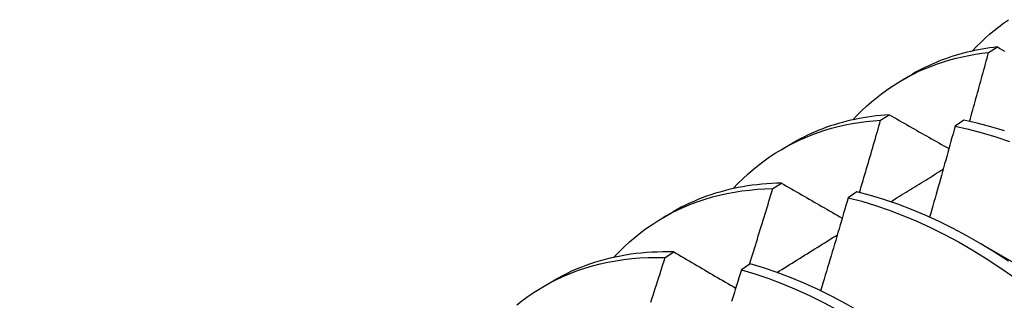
# Model space of a CAD drawing. Header units: inches. Extents: x 25 to 246, y 20 to 159.
# Tile 76 of 113: x 221.3791 to 221.6656, y 84.471 to 84.5528. Entities that reach past the tile are written whole.
import ezdxf

# ---------------------------------------------------------------- set-up
doc = ezdxf.new("R2010")
doc.units = ezdxf.units.IN
doc.header["$MEASUREMENT"] = 0
doc.layers.add('Visible Edges(ANSI)', color=7, linetype='Continuous', lineweight=25)

msp = doc.modelspace()

# ---------------------------------------------------------------- linework, layer by layer
at = {"layer": 'Visible Edges(ANSI)'}
for p, q in [((221.66108, 84.54325), (221.66362, 84.54484)), ((221.63608, 84.53531), (221.63889, 84.53693)), ((221.62964, 84.52348), (221.63218, 84.52508)), ((221.65384, 84.52347), (221.65133, 84.52179)), ((221.60128, 84.51527), (221.6041, 84.51689)), ((221.59826, 84.50356), (221.60079, 84.50517)), ((221.62272, 84.50263), (221.62021, 84.50093)), ((221.56648, 84.49523), (221.5693, 84.49685)), ((221.65735, 84.48837), (221.6733, 84.47914)), ((221.56693, 84.48348), (221.56946, 84.48511)), ((221.59163, 84.48163), (221.58912, 84.47993)), ((221.53169, 84.47519), (221.5345, 84.47681))]:
    msp.add_line(p, q, dxfattribs=at)
at = {"layer": 'Visible Edges(ANSI)', "flags": 128}
for points in [[(221.65632, 84.54364), (221.65754, 84.54493), (221.65878, 84.54618), (221.66005, 84.54738), (221.66135, 84.54855), (221.66268, 84.54967), (221.66403, 84.55075), (221.66542, 84.55179), (221.66682, 84.55279)], [(221.66362, 84.54484), (221.6625, 84.54471), (221.66139, 84.54456), (221.66028, 84.54439), (221.65918, 84.54421), (221.65809, 84.54401), (221.65701, 84.54379), (221.65593, 84.54356), (221.65486, 84.5433), (221.6538, 84.54303), (221.65275, 84.54275), (221.6517, 84.54244), (221.65067, 84.54212), (221.64964, 84.54178), (221.64862, 84.54142), (221.6476, 84.54105), (221.6466, 84.54066), (221.64561, 84.54025), (221.64462, 84.53983), (221.64364, 84.53939), (221.64267, 84.53893), (221.64172, 84.53846), (221.64077, 84.53796), (221.63982, 84.53746), (221.63889, 84.53693)], [(221.66362, 84.54484), (221.66432, 84.54444), (221.66502, 84.54405), (221.66573, 84.54365)], [(221.62153, 84.5236), (221.62283, 84.52499), (221.62418, 84.52632), (221.62555, 84.52761), (221.62696, 84.52886), (221.6284, 84.53005), (221.62987, 84.5312), (221.63137, 84.5323), (221.6329, 84.53334), (221.63446, 84.53434), (221.63605, 84.5353), (221.63767, 84.5362), (221.63932, 84.53705), (221.641, 84.53785), (221.6427, 84.5386), (221.64443, 84.53929), (221.64618, 84.53994), (221.64796, 84.54054), (221.64977, 84.54108), (221.6516, 84.54157), (221.65345, 84.54201), (221.65532, 84.5424), (221.65722, 84.54273), (221.65914, 84.54302), (221.66108, 84.54325)], [(221.65552, 84.52312), (221.65576, 84.52396), (221.65599, 84.5248), (221.65623, 84.52564), (221.65646, 84.52648), (221.6567, 84.52731), (221.65693, 84.52815), (221.65716, 84.52899), (221.6574, 84.52983), (221.65763, 84.53067), (221.65786, 84.53151), (221.65809, 84.53235), (221.65833, 84.53318), (221.65856, 84.53402), (221.65879, 84.53486), (221.65902, 84.5357), (221.65925, 84.53654), (221.65948, 84.53738), (221.65971, 84.53822), (221.65994, 84.53905), (221.66017, 84.53989), (221.66039, 84.54073), (221.66062, 84.54157), (221.66085, 84.54241), (221.66108, 84.54325)], [(221.63218, 84.52508), (221.6309, 84.52499), (221.62963, 84.52488), (221.62837, 84.52475), (221.62711, 84.52459), (221.62587, 84.52441), (221.62463, 84.52421), (221.6234, 84.52399), (221.62219, 84.52375), (221.62098, 84.52348), (221.61978, 84.52319), (221.61859, 84.52288), (221.61741, 84.52255), (221.61624, 84.5222), (221.61508, 84.52182), (221.61393, 84.52143), (221.61279, 84.52101), (221.61167, 84.52057), (221.61055, 84.52011), (221.60945, 84.51962), (221.60835, 84.51912), (221.60727, 84.51859), (221.6062, 84.51805), (221.60514, 84.51748), (221.6041, 84.51689)], [(221.63218, 84.52508), (221.63289, 84.52467), (221.63361, 84.52426), (221.63433, 84.52386), (221.63505, 84.52345), (221.63576, 84.52304), (221.63648, 84.52263), (221.6372, 84.52222), (221.63792, 84.52181), (221.63864, 84.5214), (221.63937, 84.52099), (221.64009, 84.52058), (221.64081, 84.52016), (221.64153, 84.51975), (221.64226, 84.51934), (221.64298, 84.51893), (221.6437, 84.51852), (221.64443, 84.51811), (221.64516, 84.5177), (221.64588, 84.51728), (221.64661, 84.51687), (221.64734, 84.51646), (221.64806, 84.51605), (221.64879, 84.51563), (221.64952, 84.51522)], [(221.58673, 84.50357), (221.58813, 84.50504), (221.58957, 84.50647), (221.59105, 84.50784), (221.59257, 84.50916), (221.59412, 84.51043), (221.59571, 84.51163), (221.59733, 84.51279), (221.59899, 84.51388), (221.60068, 84.51492), (221.60241, 84.5159), (221.60416, 84.51683), (221.60595, 84.51769), (221.60778, 84.5185), (221.60963, 84.51925), (221.61151, 84.51994), (221.61342, 84.52058), (221.61535, 84.52115), (221.61732, 84.52166), (221.61931, 84.52211), (221.62133, 84.52251), (221.62337, 84.52284), (221.62544, 84.52311), (221.62753, 84.52333), (221.62964, 84.52348)], [(221.62351, 84.50243), (221.62377, 84.50331), (221.62403, 84.50419), (221.62429, 84.50506), (221.62454, 84.50594), (221.6248, 84.50682), (221.62506, 84.5077), (221.62532, 84.50857), (221.62558, 84.50945), (221.62583, 84.51033), (221.62609, 84.5112), (221.62635, 84.51208), (221.6266, 84.51296), (221.62686, 84.51383), (221.62711, 84.51471), (221.62737, 84.51559), (221.62762, 84.51646), (221.62787, 84.51734), (221.62813, 84.51822), (221.62838, 84.5191), (221.62863, 84.51997), (221.62889, 84.52085), (221.62914, 84.52173), (221.62939, 84.5226), (221.62964, 84.52348)], [(221.65133, 84.52179), (221.65103, 84.52069), (221.65072, 84.51958), (221.65042, 84.51848), (221.65012, 84.51737), (221.64981, 84.51627), (221.64951, 84.51517), (221.6492, 84.51406), (221.64889, 84.51296), (221.64859, 84.51185), (221.64828, 84.51075), (221.64797, 84.50964), (221.64766, 84.50854), (221.64736, 84.50743), (221.64705, 84.50633), (221.64674, 84.50522), (221.64643, 84.50412), (221.64611, 84.50301), (221.6458, 84.50191), (221.64549, 84.5008), (221.64518, 84.4997), (221.64486, 84.4986), (221.64455, 84.49749), (221.64424, 84.49639), (221.64392, 84.49528)], [(221.65133, 84.52179), (221.65524, 84.52092), (221.65918, 84.51987), (221.66315, 84.51866), (221.66715, 84.51728)], [(221.66566, 84.52037), (221.66169, 84.52158), (221.65775, 84.52261), (221.65384, 84.52347)], [(221.63259, 84.49976), (221.63322, 84.50015), (221.63386, 84.50055), (221.63449, 84.50094), (221.63513, 84.50134), (221.63577, 84.50173), (221.6364, 84.50212), (221.63704, 84.50252), (221.63767, 84.50291), (221.63831, 84.50331), (221.63895, 84.5037), (221.63958, 84.50409), (221.64022, 84.50449), (221.64085, 84.50488), (221.64149, 84.50528), (221.64213, 84.50567), (221.64276, 84.50606), (221.6434, 84.50646), (221.64404, 84.50685), (221.64467, 84.50724), (221.64531, 84.50764), (221.64594, 84.50803), (221.64658, 84.50842), (221.64722, 84.50882), (221.64785, 84.50921)], [(221.60079, 84.50517), (221.59935, 84.50514), (221.59792, 84.50507), (221.5965, 84.50498), (221.59508, 84.50487), (221.59368, 84.50472), (221.59229, 84.50455), (221.59091, 84.50435), (221.58954, 84.50412), (221.58818, 84.50387), (221.58683, 84.50359), (221.58549, 84.50328), (221.58417, 84.50295), (221.58286, 84.50258), (221.58156, 84.5022), (221.58027, 84.50178), (221.579, 84.50134), (221.57774, 84.50087), (221.57649, 84.50037), (221.57525, 84.49985), (221.57403, 84.49931), (221.57283, 84.49873), (221.57164, 84.49813), (221.57046, 84.4975), (221.5693, 84.49685)], [(221.60079, 84.50517), (221.60152, 84.50475), (221.60225, 84.50433), (221.60298, 84.50391), (221.60372, 84.50348), (221.60445, 84.50306), (221.60518, 84.50264), (221.60591, 84.50221), (221.60665, 84.50179), (221.60738, 84.50136), (221.60812, 84.50094), (221.60885, 84.50052), (221.60959, 84.50009), (221.61033, 84.49967), (221.61106, 84.49924), (221.6118, 84.49882), (221.61254, 84.49839), (221.61328, 84.49796), (221.61402, 84.49754), (221.61476, 84.49711), (221.6155, 84.49668), (221.61625, 84.49626), (221.61699, 84.49583), (221.61773, 84.4954), (221.61848, 84.49498)], [(221.55193, 84.48353), (221.55343, 84.4851), (221.55497, 84.48662), (221.55655, 84.48807), (221.55818, 84.48946), (221.55985, 84.49079), (221.56155, 84.49206), (221.5633, 84.49326), (221.56509, 84.4944), (221.56691, 84.49548), (221.56877, 84.49649), (221.57067, 84.49743), (221.57261, 84.49831), (221.57458, 84.49912), (221.57658, 84.49986), (221.57861, 84.50054), (221.58068, 84.50114), (221.58278, 84.50168), (221.58491, 84.50216), (221.58707, 84.50256), (221.58925, 84.5029), (221.59147, 84.50317), (221.59371, 84.50337), (221.59597, 84.5035), (221.59826, 84.50356)], [(221.59148, 84.48153), (221.59177, 84.48245), (221.59206, 84.48337), (221.59235, 84.48429), (221.59263, 84.4852), (221.59292, 84.48612), (221.5932, 84.48704), (221.59349, 84.48796), (221.59377, 84.48887), (221.59405, 84.48979), (221.59434, 84.49071), (221.59462, 84.49163), (221.5949, 84.49254), (221.59519, 84.49346), (221.59547, 84.49438), (221.59575, 84.4953), (221.59603, 84.49622), (221.59631, 84.49713), (221.59659, 84.49805), (221.59687, 84.49897), (221.59715, 84.49989), (221.59743, 84.50081), (221.5977, 84.50172), (221.59798, 84.50264), (221.59826, 84.50356)], [(221.62021, 84.50093), (221.61988, 84.4998), (221.61955, 84.49867), (221.61922, 84.49754), (221.61889, 84.49641), (221.61856, 84.49528), (221.61823, 84.49415), (221.6179, 84.49302), (221.61757, 84.49189), (221.61724, 84.49076), (221.61691, 84.48963), (221.61657, 84.4885), (221.61624, 84.48737), (221.61591, 84.48624), (221.61557, 84.48511), (221.61524, 84.48398), (221.6149, 84.48285), (221.61456, 84.48172), (221.61423, 84.48059), (221.61389, 84.47946), (221.61355, 84.47833), (221.61321, 84.4772), (221.61287, 84.47607), (221.61253, 84.47494), (221.61219, 84.47381)], [(221.62021, 84.50093), (221.62415, 84.4999), (221.62812, 84.49869), (221.63211, 84.49732), (221.63612, 84.49579), (221.64015, 84.49409), (221.64419, 84.49223), (221.64823, 84.49021), (221.65227, 84.48804), (221.65631, 84.48571), (221.66033, 84.48323), (221.66435, 84.48061), (221.66834, 84.47784)], [(221.66685, 84.48243), (221.66284, 84.48505), (221.65881, 84.48751), (221.65477, 84.48983), (221.65073, 84.49199), (221.64669, 84.494), (221.64266, 84.49584), (221.63863, 84.49753), (221.63462, 84.49905), (221.63063, 84.50041), (221.62666, 84.5016), (221.62272, 84.50263)], [(221.59947, 84.47913), (221.60021, 84.47959), (221.60094, 84.48004), (221.60167, 84.4805), (221.6024, 84.48096), (221.60313, 84.48142), (221.60387, 84.48187), (221.6046, 84.48233), (221.60533, 84.48279), (221.60606, 84.48325), (221.60679, 84.4837), (221.60753, 84.48416), (221.60826, 84.48462), (221.60899, 84.48507), (221.60972, 84.48553), (221.61046, 84.48599), (221.61119, 84.48645), (221.61192, 84.4869), (221.61265, 84.48736), (221.61338, 84.48782), (221.61412, 84.48827), (221.61485, 84.48873), (221.61558, 84.48919), (221.61631, 84.48964), (221.61705, 84.4901)], [(221.56946, 84.48511), (221.56785, 84.48514), (221.56625, 84.48514), (221.56467, 84.4851), (221.56309, 84.48503), (221.56153, 84.48493), (221.55998, 84.4848), (221.55844, 84.48463), (221.55692, 84.48443), (221.5554, 84.4842), (221.5539, 84.48393), (221.55242, 84.48363), (221.55095, 84.4833), (221.54949, 84.48294), (221.54805, 84.48254), (221.54662, 84.48211), (221.54521, 84.48165), (221.54381, 84.48116), (221.54243, 84.48063), (221.54107, 84.48008), (221.53972, 84.47949), (221.53839, 84.47887), (221.53707, 84.47821), (221.53578, 84.47753), (221.5345, 84.47681)], [(221.56946, 84.48511), (221.5702, 84.48468), (221.57095, 84.48424), (221.57169, 84.4838), (221.57244, 84.48337), (221.57318, 84.48293), (221.57393, 84.48249), (221.57467, 84.48206), (221.57542, 84.48162), (221.57617, 84.48118), (221.57692, 84.48074), (221.57767, 84.48031), (221.57842, 84.47987), (221.57917, 84.47943), (221.57992, 84.47899), (221.58067, 84.47855), (221.58143, 84.47811), (221.58218, 84.47767), (221.58293, 84.47723), (221.58369, 84.47679), (221.58445, 84.47635), (221.5852, 84.47591), (221.58596, 84.47547), (221.58672, 84.47503), (221.58748, 84.47458)], [(221.52379, 84.46976), (221.52558, 84.47116), (221.5274, 84.47248), (221.52928, 84.47373), (221.5312, 84.47491), (221.53315, 84.47601), (221.53516, 84.47704), (221.5372, 84.478), (221.53928, 84.47888), (221.5414, 84.47968), (221.54356, 84.48041), (221.54575, 84.48107), (221.54798, 84.48164), (221.55024, 84.48215), (221.55254, 84.48257), (221.55486, 84.48291), (221.55722, 84.48318), (221.55961, 84.48338), (221.56202, 84.48349), (221.56446, 84.48353), (221.56693, 84.48348)], [(221.56276, 84.4705), (221.56308, 84.4715), (221.5634, 84.4725), (221.56373, 84.4735), (221.56405, 84.4745), (221.56437, 84.4755), (221.56469, 84.47649), (221.56502, 84.47749), (221.56534, 84.47849), (221.56566, 84.47949), (221.56598, 84.48049), (221.56629, 84.48149), (221.56661, 84.48249), (221.56693, 84.48348)], [(221.6666, 84.43309), (221.66291, 84.43685), (221.65917, 84.4405), (221.65538, 84.44403), (221.65154, 84.44744), (221.64766, 84.45073), (221.64374, 84.45389), (221.63979, 84.45691), (221.63582, 84.4598), (221.63182, 84.46255), (221.6278, 84.46516), (221.62377, 84.46761), (221.61973, 84.46992), (221.61569, 84.47207), (221.61165, 84.47407), (221.60762, 84.47591), (221.60359, 84.47759), (221.59958, 84.4791), (221.59559, 84.48045), (221.59163, 84.48163)], [(221.58912, 84.47993), (221.58876, 84.47877), (221.58841, 84.47762), (221.58805, 84.47647), (221.5877, 84.47531), (221.58734, 84.47416), (221.58699, 84.473), (221.58663, 84.47185), (221.58627, 84.4707)], [(221.58912, 84.47993), (221.59308, 84.47873), (221.59708, 84.47737), (221.60109, 84.47584), (221.60511, 84.47416), (221.60915, 84.4723), (221.61319, 84.4703), (221.61723, 84.46813), (221.62127, 84.46581), (221.6253, 84.46334), (221.62931, 84.46073), (221.63331, 84.45797), (221.63728, 84.45507), (221.64123, 84.45203), (221.64514, 84.44887), (221.64902, 84.44557), (221.65285, 84.44215), (221.65664, 84.43861), (221.66038, 84.43495), (221.66407, 84.43118), (221.6677, 84.4273)]]:
    msp.add_lwpolyline(points, dxfattribs=at)
at = {"layer": 'Visible Edges(ANSI)'}
msp.add_ellipse((221.5155, 84.28287), major_axis=(-0.09731, 0.16898), ratio=0.578093, start_param=5.66088, end_param=6.92512, dxfattribs=at)

doc.saveas('drawing.dxf')
